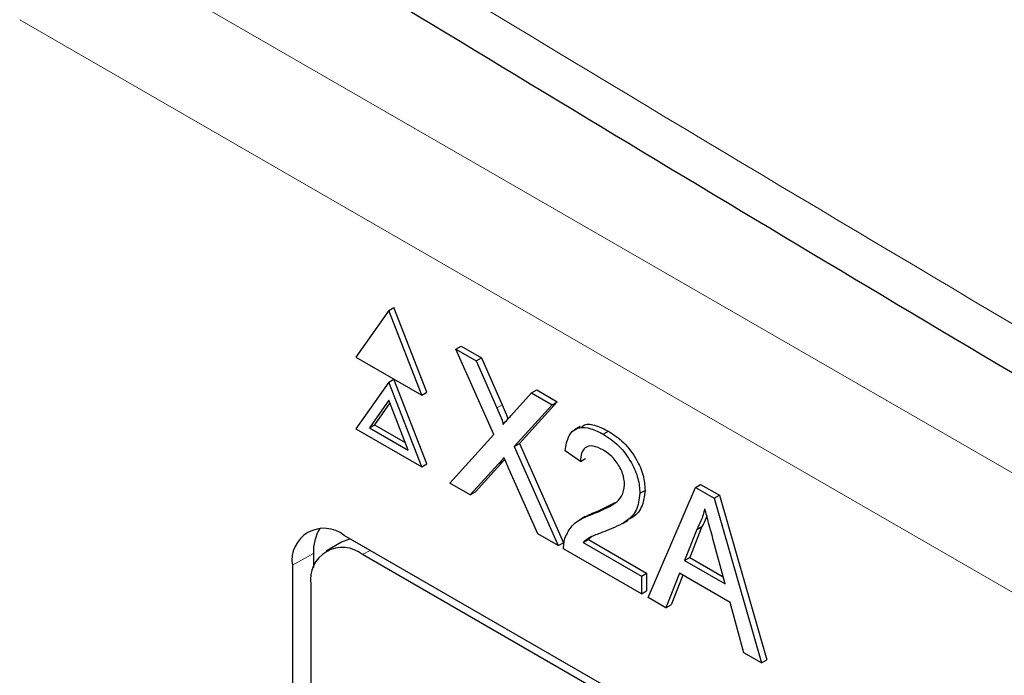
# Paper-space layout 'Blatt2' of a CAD drawing. Header units: millimetres. Extents: x 5 to 418, y 2 to 292.
# Tile 34 of 74: x 97.01 to 101.5, y 197.16 to 200.15. Entities that reach past the tile are written whole.
import ezdxf

# ---------------------------------------------------------------- set-up
doc = ezdxf.new("R2010")
doc.units = ezdxf.units.MM

psp = doc.layouts.new('Blatt2')

# ---------------------------------------------------------------- linework, layer by layer
at = {"color": 7, "linetype": 'Continuous', "lineweight": 18}
for p, q in [((97.2484, 200.5563), (112.1058, 191.9794)), ((111.8701, 191.5711), (97.0127, 200.1481)), ((99.1856, 198.3804), (99.2092, 198.394)), ((99.1927, 198.1242), (99.2162, 198.1378)), ((98.3502, 197.7157), (98.2543, 197.6622)), ((98.5741, 197.7108), (98.6078, 197.7303))]:
    psp.add_line(p, q, dxfattribs=at)
at = {"color": 7, "linetype": 'Continuous', "lineweight": 25}
for p, q in [((98.6933, 198.8231), (98.5436, 198.6101)), ((98.6933, 198.8231), (98.7169, 198.8367)), ((98.843, 198.4373), (98.6933, 198.8231)), ((98.8665, 198.4509), (98.7169, 198.8367)), ((98.9989, 198.6466), (99.0225, 198.6602)), ((99.1715, 198.2578), (98.9989, 198.6466)), ((98.9989, 198.6466), (99.091, 198.5935)), ((99.0225, 198.6602), (99.1146, 198.6071)), ((98.5436, 198.6101), (98.843, 198.4373)), ((99.091, 198.5935), (99.1146, 198.6071)), ((99.091, 198.5935), (99.1856, 198.3804)), ((99.1146, 198.6071), (99.2092, 198.394)), ((98.6933, 198.4965), (98.7169, 198.5101)), ((98.8665, 198.1242), (98.7169, 198.5101)), ((98.6933, 198.4965), (98.5436, 198.2835)), ((98.843, 198.1106), (98.6933, 198.4965)), ((99.3434, 198.4478), (99.367, 198.4614)), ((99.367, 198.4614), (99.4604, 198.4075)), ((98.6933, 198.4148), (98.6048, 198.2889)), ((98.7817, 198.1868), (98.6933, 198.4148)), ((98.843, 198.4373), (98.8665, 198.4509)), ((99.2491, 198.3436), (99.3434, 198.4478)), ((99.3434, 198.4478), (99.4368, 198.3939)), ((98.6983, 198.402), (98.6284, 198.3025)), ((99.4368, 198.3939), (99.2642, 198.2033)), ((99.4604, 198.4075), (99.2878, 198.2169)), ((99.4368, 198.3939), (99.4604, 198.4075)), ((98.5436, 198.2835), (98.843, 198.1106)), ((98.6048, 198.2889), (98.6284, 198.3025)), ((98.6048, 198.2889), (98.7817, 198.1868)), ((98.6284, 198.3025), (98.7681, 198.2219)), ((99.5648, 198.2944), (99.5383, 198.2791)), ((98.9711, 198.0367), (99.1715, 198.2578)), ((99.6698, 198.2593), (99.6934, 198.2729)), ((99.2642, 198.2033), (99.2878, 198.2169)), ((99.2642, 198.2033), (99.4646, 197.7518)), ((99.2878, 198.2169), (99.4882, 197.7654)), ((99.2219, 198.1442), (99.2162, 198.1378)), ((99.5656, 198.1349), (99.4961, 198.1831)), ((99.5656, 198.1349), (99.5891, 198.1485)), ((98.843, 198.1106), (98.8665, 198.1242)), ((99.1927, 198.1242), (99.0644, 197.9828)), ((99.2162, 198.1378), (99.088, 197.9964)), ((99.3724, 197.805), (99.2404, 198.1024)), ((99.0644, 197.9828), (98.9711, 198.0367)), ((99.8737, 197.5156), (100.0889, 198.0174)), ((100.0889, 198.0174), (100.1125, 198.031)), ((100.0889, 198.0174), (100.1751, 197.9676)), ((100.1125, 198.031), (100.1987, 197.9812)), ((99.0644, 197.9828), (99.088, 197.9964)), ((99.8366, 197.9902), (99.8602, 198.0038)), ((100.1751, 197.9676), (100.1987, 197.9812)), ((100.1751, 197.9676), (100.3904, 197.2173)), ((100.1987, 197.9812), (100.4139, 197.231)), ((99.645, 197.909), (99.7232, 197.948)), ((99.5873, 197.8839), (99.5608, 197.8686)), ((99.6214, 197.8954), (99.645, 197.909)), ((99.7571, 197.8533), (99.7836, 197.8686)), ((100.1186, 197.8396), (100.0631, 197.6984)), ((100.095, 197.826), (100.1186, 197.8396)), ((110.3929, 190.9269), (98.49, 197.7983)), ((99.4646, 197.7518), (99.3724, 197.805)), ((99.6174, 197.7929), (99.602, 197.78)), ((100.095, 197.826), (100.0395, 197.6848)), ((98.4782, 197.7681), (98.4074, 197.7273)), ((99.4646, 197.7518), (99.4882, 197.7654)), ((99.5784, 197.7664), (99.602, 197.78)), ((99.5784, 197.7664), (99.8436, 197.6133)), ((99.602, 197.78), (99.8672, 197.6269)), ((100.2245, 197.5779), (100.1719, 197.7729)), ((98.3502, 197.7157), (98.3502, 197.6529)), ((110.3592, 190.9074), (98.5741, 197.7108)), ((99.8436, 197.533), (99.4891, 197.7376)), ((100.0395, 197.6848), (100.0631, 197.6984)), ((100.0631, 197.6984), (100.2158, 197.6102)), ((98.2543, 197.6622), (98.2543, 186.6389)), ((100.0395, 197.6848), (100.2245, 197.5779)), ((99.8436, 197.6133), (99.8672, 197.6269)), ((99.8436, 197.6133), (99.8436, 197.533)), ((99.8672, 197.6269), (99.8672, 197.5466)), ((100.0165, 197.6258), (99.9548, 197.4688)), ((100.0313, 197.6172), (99.9784, 197.4824)), ((100.2476, 197.4924), (100.0165, 197.6258)), ((98.3384, 197.5747), (98.3384, 186.6875)), ((99.8436, 197.533), (99.8672, 197.5466)), ((99.9548, 197.4688), (99.8737, 197.5156)), ((99.9548, 197.4688), (99.9784, 197.4824)), ((100.3092, 197.2642), (100.2476, 197.4924)), ((100.3904, 197.2173), (100.3092, 197.2642)), ((100.3904, 197.2173), (100.4139, 197.231))]:
    psp.add_line(p, q, dxfattribs=at)
at = {"color": 7, "linetype": 'Continuous', "lineweight": 25, "flags": 128}
psp.add_lwpolyline([(98.518, 197.7821), (98.5139, 197.7814), (98.4782, 197.7681)], dxfattribs=at)
at = {"color": 7, "linetype": 'Continuous', "lineweight": 25}
for centre, radius, start, end in [((98.3979, 197.6855), 0.1456, 50.7967, 189.214), ((98.551, 197.7248), 0.2011, 148.3291, 182.5975), ((98.4821, 197.598), 0.1456, 50.7967, 189.214)]:
    psp.add_arc(centre, radius, start, end, dxfattribs=at)
at = {"color": 7, "linetype": 'Continuous', "lineweight": 18}
psp.add_open_spline([(91.2319, 205.1501), (93.0315, 203.9992), (96.6318, 201.6966), (102.2953, 198.2861), (108.1808, 194.9009), (113.8044, 191.8159), (117.4828, 189.9039), (119.0713, 189.0782)], degree=3, knots=[0, 0, 0, 0, 0.204721, 0.409562, 0.623395, 0.837364, 1, 1, 1, 1], dxfattribs=at)
at = {"color": 7, "linetype": 'Continuous', "lineweight": 25}
for points, knots in [([(91.3767, 204.8511), (92.0659, 204.4024), (93.9896, 203.1501), (97.3044, 201.0845), (101.317, 198.6527), (105.49, 196.2147), (109.736, 193.8176), (113.8893, 191.5552), (117.0592, 189.8803), (118.7957, 188.9954), (119.2195, 188.7794)], [0, 0, 0, 0, 0.079167, 0.220979, 0.371612, 0.522329, 0.673084, 0.823745, 0.956982, 1, 1, 1, 1]), ([(99.1856, 198.3804), (99.1917, 198.3662), (99.2002, 198.3465), (99.2106, 198.3209), (99.2127, 198.3099), (99.2137, 198.3044)], [0, 0, 0, 0, 0.561277, 0.781763, 1, 1, 1, 1]), ([(99.2092, 198.394), (99.2152, 198.3798), (99.2235, 198.3601), (99.233, 198.3378), (99.2346, 198.3302), (99.235, 198.328)], [0, 0, 0, 0, 0.646868, 0.900977, 1, 1, 1, 1]), ([(99.2137, 198.3044), (99.2203, 198.3117), (99.2321, 198.3248), (99.2439, 198.3378), (99.2491, 198.3436)], [0, 0, 0, 0, 0.56, 1, 1, 1, 1]), ([(99.4961, 198.1831), (99.5001, 198.2085), (99.5081, 198.2593), (99.5547, 198.2938), (99.6128, 198.2886), (99.6508, 198.2691), (99.6698, 198.2593)], [0, 0, 0, 0, 0.280235, 0.558893, 0.779132, 1, 1, 1, 1]), ([(99.5681, 198.2892), (99.5733, 198.2942), (99.5902, 198.31), (99.6372, 198.301), (99.6746, 198.2823), (99.6934, 198.2729)], [0, 0, 0, 0, 0.185653, 0.592247, 1, 1, 1, 1]), ([(99.6698, 198.2593), (99.6935, 198.2438), (99.7407, 198.2127), (99.7972, 198.1368), (99.8316, 198.0574), (99.835, 198.0126), (99.8366, 197.9902)], [0, 0, 0, 0, 0.280482, 0.559644, 0.779749, 1, 1, 1, 1]), ([(99.6934, 198.2729), (99.7171, 198.2574), (99.7642, 198.2264), (99.8207, 198.1504), (99.8552, 198.071), (99.8585, 198.0262), (99.8602, 198.0038)], [0, 0, 0, 0, 0.280482, 0.559644, 0.779749, 1, 1, 1, 1]), ([(99.6683, 198.188), (99.6533, 198.1953), (99.6234, 198.21), (99.5874, 198.2027), (99.5681, 198.1741), (99.5664, 198.148), (99.5656, 198.1349)], [0, 0, 0, 0, 0.2804101, 0.559489, 0.7793747, 1, 1, 1, 1]), ([(99.7671, 198.0296), (99.7653, 198.0467), (99.7616, 198.0808), (99.7335, 198.1305), (99.701, 198.1669), (99.6792, 198.1809), (99.6683, 198.188)], [0, 0, 0, 0, 0.27908, 0.558612, 0.779043, 1, 1, 1, 1]), ([(99.2182, 198.1525), (99.2134, 198.1473), (99.2048, 198.1379), (99.1964, 198.1284), (99.1927, 198.1242)], [0, 0, 0, 0, 0.560002, 1, 1, 1, 1]), ([(99.2404, 198.1024), (99.2363, 198.1117), (99.2288, 198.1284), (99.2214, 198.1451), (99.2182, 198.1525)], [0, 0, 0, 0, 0.56, 1, 1, 1, 1]), ([(99.6214, 197.8954), (99.656, 197.9096), (99.7043, 197.9294), (99.7576, 197.9731), (99.7639, 198.0108), (99.7671, 198.0296)], [0, 0, 0, 0, 0.561313, 0.781386, 1, 1, 1, 1]), ([(99.8366, 197.9902), (99.833, 197.9624), (99.8256, 197.9068), (99.7673, 197.8537), (99.717, 197.8329), (99.6862, 197.8202)], [0, 0, 0, 0, 0.2787415, 0.5588337, 1, 1, 1, 1]), ([(99.8602, 198.0038), (99.8564, 197.9763), (99.8488, 197.9211), (99.8129, 197.8844), (99.7882, 197.8729), (99.7827, 197.8703)], [0, 0, 0, 0, 0.43566, 0.873431, 1, 1, 1, 1]), ([(100.132, 197.9203), (100.1268, 197.9009), (100.1176, 197.8663), (100.1019, 197.8383), (100.095, 197.826)], [0, 0, 0, 0, 0.559915, 1, 1, 1, 1]), ([(100.1719, 197.7729), (100.1644, 197.8004), (100.1511, 197.8495), (100.1378, 197.8987), (100.132, 197.9203)], [0, 0, 0, 0, 0.560002, 1, 1, 1, 1]), ([(99.4964, 197.7891), (99.5056, 197.8081), (99.5207, 197.8394), (99.5549, 197.8661), (99.5869, 197.8831), (99.6099, 197.8913), (99.6214, 197.8954)], [0, 0, 0, 0, 0.339411, 0.559525, 0.779752, 1, 1, 1, 1]), ([(99.5876, 197.8834), (99.5952, 197.8878), (99.6134, 197.8982), (99.6334, 197.905), (99.645, 197.909)], [0, 0, 0, 0, 0.421829, 1, 1, 1, 1]), ([(100.141, 197.8871), (100.14, 197.884), (100.1347, 197.866), (100.1258, 197.8516), (100.1186, 197.8396)], [0, 0, 0, 0, 0.174052, 1, 1, 1, 1]), ([(99.4891, 197.7376), (99.4893, 197.7481), (99.4897, 197.7669), (99.4943, 197.7823), (99.4964, 197.7891)], [0, 0, 0, 0, 0.559956, 1, 1, 1, 1]), ([(99.6862, 197.8202), (99.6733, 197.8154), (99.652, 197.8074), (99.6226, 197.7958), (99.5981, 197.7849), (99.585, 197.7725), (99.5784, 197.7664)], [0, 0, 0, 0, 0.340038, 0.560063, 0.78009, 1, 1, 1, 1])]:
    psp.add_open_spline(points, degree=3, knots=knots, dxfattribs=at)

doc.saveas('drawing.dxf')
